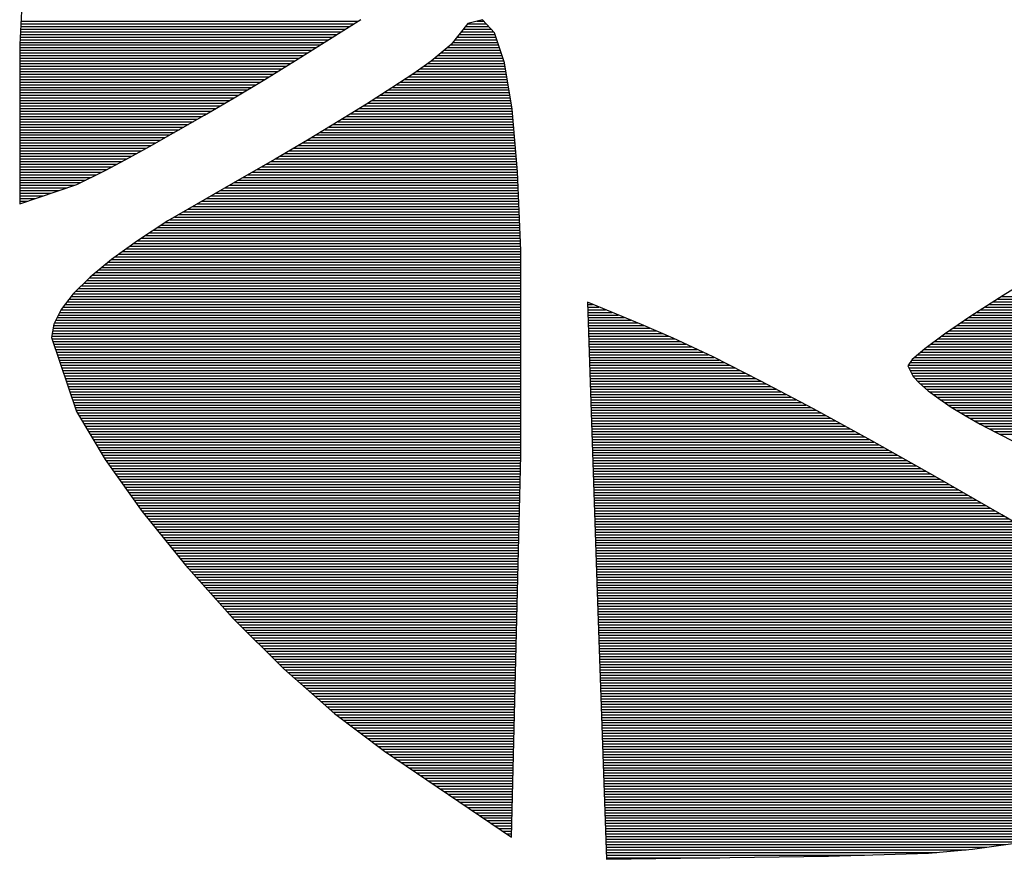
# Model space of a CAD drawing. Extents: x -59 to 351, y -56 to 231.
# Tile 7 of 28: x 25.87 to 27.48, y 32.14 to 33.51. Entities that reach past the tile are written whole.
import ezdxf

# ---------------------------------------------------------------- set-up
doc = ezdxf.new("R2010")
doc.units = 0
doc.layers.add('BG_SILKSCREEN_TOP', color=7, linetype='CONTINUOUS')

msp = doc.modelspace()

# ---------------------------------------------------------------- linework, layer by layer
at = {"layer": 'BG_SILKSCREEN_TOP'}
for points in [[(25.871043, 33.56135), (25.866344, 33.473441)], [(25.868173, 33.507401), (26.413866, 33.507401)], [(25.868401, 33.511719), (26.42075, 33.511719)], [(26.31821, 33.447431), (26.424712, 33.514182)], [(26.600252, 33.507883), (26.572743, 33.473441)], [(26.599871, 33.507401), (26.630173, 33.507401)], [(26.623975, 33.514081), (26.600252, 33.507883)], [(26.614907, 33.511719), (26.626185, 33.511719)], [(26.643914, 33.492542), (26.623975, 33.514081)], [(25.867233, 33.490052), (26.386231, 33.490052)], [(25.867487, 33.49437), (26.393115, 33.49437)], [(25.867716, 33.498739), (26.400023, 33.498739)], [(25.867944, 33.503057), (26.406958, 33.503057)], [(26.586028, 33.490052), (26.644727, 33.490052)], [(26.589482, 33.49437), (26.642187, 33.49437)], [(26.592936, 33.498739), (26.638199, 33.498739)], [(26.596391, 33.503057), (26.634161, 33.503057)], [(26.660119, 33.44357), (26.643914, 33.492542)], [(25.866344, 33.473441), (25.866344, 33.212938)], [(25.866344, 33.47273), (26.358545, 33.47273)], [(25.866547, 33.477048), (26.365479, 33.477048)], [(25.866776, 33.481391), (26.372388, 33.481391)], [(25.867004, 33.485734), (26.379297, 33.485734)], [(26.572743, 33.473441), (26.540231, 33.44611)], [(26.57188, 33.47273), (26.650467, 33.47273)], [(26.575614, 33.477048), (26.64902, 33.477048)], [(26.579093, 33.481391), (26.647597, 33.481391)], [(26.582548, 33.485734), (26.646175, 33.485734)], [(25.866344, 33.468386), (26.351636, 33.468386)], [(25.866344, 33.464068), (26.344753, 33.464068)], [(25.866344, 33.459699), (26.337844, 33.459699)], [(25.866344, 33.455381), (26.33091, 33.455381)], [(26.551255, 33.455381), (26.656233, 33.455381)], [(26.556411, 33.459699), (26.654811, 33.459699)], [(26.561593, 33.464068), (26.653363, 33.464068)], [(26.566749, 33.468386), (26.651941, 33.468386)], [(25.866344, 33.451063), (26.324001, 33.451063)], [(25.866344, 33.44672), (26.317067, 33.44672)], [(25.866344, 33.442377), (26.310006, 33.442377)], [(26.267816, 33.416418), (26.31821, 33.447431)], [(26.540231, 33.44611), (26.511555, 33.425968)], [(26.534897, 33.442377), (26.660348, 33.442377)], [(26.540943, 33.44672), (26.659129, 33.44672)], [(26.546099, 33.451063), (26.657656, 33.451063)], [(26.672692, 33.36765), (26.660119, 33.44357)], [(25.866344, 33.438059), (26.30297, 33.438059)], [(25.866344, 33.433715), (26.295909, 33.433715)], [(25.866344, 33.429397), (26.288848, 33.429397)], [(25.866344, 33.425028), (26.281812, 33.425028)], [(26.511555, 33.425968), (26.475969, 33.402346)], [(26.510183, 33.425028), (26.663193, 33.425028)], [(26.516406, 33.429397), (26.662507, 33.429397)], [(26.522604, 33.433715), (26.66177, 33.433715)], [(26.528776, 33.438059), (26.661034, 33.438059)], [(25.866344, 33.42071), (26.274751, 33.42071)], [(25.866344, 33.416392), (26.267715, 33.416392)], [(25.866344, 33.412049), (26.260476, 33.412049)], [(25.866344, 33.407706), (26.253237, 33.407706)], [(26.217651, 33.386344), (26.267816, 33.416418)], [(26.484021, 33.407706), (26.666063, 33.407706)], [(26.490574, 33.412049), (26.665377, 33.412049)], [(26.497102, 33.416392), (26.664641, 33.416392)], [(26.50363, 33.42071), (26.663929, 33.42071)], [(25.866344, 33.403388), (26.246049, 33.403388)], [(25.866344, 33.399044), (26.23881, 33.399044)], [(25.866344, 33.394726), (26.231596, 33.394726)], [(25.866344, 33.390357), (26.224357, 33.390357)], [(26.475969, 33.402346), (26.434466, 33.375879)], [(26.457173, 33.390357), (26.668933, 33.390357)], [(26.463955, 33.394726), (26.668222, 33.394726)], [(26.470762, 33.399044), (26.667511, 33.399044)], [(26.477493, 33.403388), (26.6668, 33.403388)], [(25.866344, 33.386039), (26.217118, 33.386039)], [(25.866344, 33.381721), (26.209727, 33.381721)], [(25.866344, 33.377378), (26.202335, 33.377378)], [(26.168706, 33.357668), (26.217651, 33.386344)], [(26.434466, 33.375879), (26.38806, 33.347279)], [(26.436803, 33.377378), (26.671092, 33.377378)], [(26.443584, 33.381721), (26.670356, 33.381721)], [(26.450366, 33.386039), (26.66967, 33.386039)], [(25.866344, 33.373035), (26.194944, 33.373035)], [(25.866344, 33.368717), (26.187527, 33.368717)], [(25.866344, 33.364373), (26.180136, 33.364373)], [(25.866344, 33.360055), (26.172744, 33.360055)], [(26.408761, 33.360055), (26.673353, 33.360055)], [(26.415797, 33.364373), (26.672997, 33.364373)], [(26.422807, 33.368717), (26.67254, 33.368717)], [(26.429843, 33.373035), (26.671803, 33.373035)], [(26.681608, 33.265059), (26.672692, 33.36765)], [(25.866344, 33.355686), (26.165277, 33.355686)], [(25.866344, 33.351368), (26.157758, 33.351368)], [(25.866344, 33.34705), (26.150214, 33.34705)], [(25.866344, 33.342707), (26.142671, 33.342707)], [(26.122198, 33.330921), (26.168706, 33.357668)], [(26.38806, 33.347279), (26.337819, 33.317053)], [(26.380465, 33.342707), (26.674877, 33.342707)], [(26.387679, 33.34705), (26.674496, 33.34705)], [(26.39474, 33.351368), (26.674115, 33.351368)], [(26.401751, 33.355686), (26.673759, 33.355686)], [(25.866344, 33.338364), (26.135127, 33.338364)], [(25.866344, 33.334046), (26.127583, 33.334046)], [(25.866344, 33.329702), (26.120014, 33.329702)], [(26.078942, 33.306639), (26.122198, 33.330921)], [(26.358875, 33.329702), (26.675994, 33.329702)], [(26.366089, 33.334046), (26.675613, 33.334046)], [(26.373277, 33.338364), (26.675232, 33.338364)], [(25.866344, 33.325384), (26.112292, 33.325384)], [(25.866344, 33.321015), (26.104571, 33.321015)], [(25.866344, 33.316697), (26.096824, 33.316697)], [(25.866344, 33.312379), (26.089127, 33.312379)], [(26.337819, 33.317053), (26.284758, 33.285963)], [(26.329818, 33.312379), (26.677518, 33.312379)], [(26.337209, 33.316697), (26.677137, 33.316697)], [(26.344448, 33.321015), (26.676756, 33.321015)], [(26.351636, 33.325384), (26.676375, 33.325384)], [(25.866344, 33.308036), (26.081406, 33.308036)], [(25.866344, 33.303693), (26.073557, 33.303693)], [(25.866344, 33.299375), (26.065683, 33.299375)], [(25.866344, 33.295031), (26.057809, 33.295031)], [(26.04008, 33.285303), (26.078942, 33.306639)], [(26.300227, 33.295031), (26.679017, 33.295031)], [(26.307644, 33.299375), (26.678636, 33.299375)], [(26.315035, 33.303693), (26.678255, 33.303693)], [(26.322426, 33.308036), (26.677874, 33.308036)], [(25.866344, 33.290713), (26.04991, 33.290713)], [(25.866344, 33.286344), (26.04201, 33.286344)], [(25.866344, 33.282026), (26.033959, 33.282026)], [(25.866344, 33.277708), (26.025805, 33.277708)], [(26.006577, 33.267421), (26.04008, 33.285303)], [(26.284758, 33.285963), (26.229945, 33.25462)], [(26.27028, 33.277708), (26.680516, 33.277708)], [(26.277875, 33.282026), (26.68016, 33.282026)], [(26.285444, 33.286344), (26.679779, 33.286344)], [(26.292835, 33.290713), (26.679373, 33.290713)], [(25.866344, 33.273365), (26.017652, 33.273365)], [(25.866344, 33.269022), (26.009524, 33.269022)], [(25.866344, 33.264704), (26.001015, 33.264704)], [(25.959841, 33.24418), (26.006577, 33.267421)], [(26.247547, 33.264704), (26.681608, 33.264704)], [(26.255142, 33.269022), (26.681278, 33.269022)], [(26.262736, 33.273365), (26.680897, 33.273365)], [(26.686942, 33.13618), (26.681608, 33.265059)], [(25.866344, 33.26036), (25.992328, 33.26036)], [(25.866344, 33.256042), (25.983616, 33.256042)], [(25.866344, 33.251673), (25.974878, 33.251673)], [(25.866344, 33.247355), (25.966166, 33.247355)], [(26.229945, 33.25462), (26.108914, 33.184821)], [(26.217321, 33.247355), (26.682344, 33.247355)], [(26.22484, 33.251673), (26.682141, 33.251673)], [(26.232383, 33.256042), (26.682014, 33.256042)], [(26.239978, 33.26036), (26.681811, 33.26036)], [(25.866344, 33.212938), (25.959841, 33.24418)], [(25.866344, 33.243037), (25.956311, 33.243037)], [(25.866344, 33.238694), (25.943357, 33.238694)], [(25.866344, 33.234351), (25.930403, 33.234351)], [(25.866344, 33.230033), (25.917423, 33.230033)], [(26.187273, 33.230033), (26.683081, 33.230033)], [(26.194791, 33.234351), (26.682878, 33.234351)], [(26.20231, 33.238694), (26.6827, 33.238694)], [(26.209828, 33.243037), (26.682548, 33.243037)], [(25.866344, 33.225689), (25.904469, 33.225689)], [(25.866344, 33.221371), (25.891515, 33.221371)], [(25.866344, 33.217002), (25.878536, 33.217002)], [(26.164718, 33.217002), (26.683589, 33.217002)], [(26.172262, 33.221371), (26.683437, 33.221371)], [(26.17978, 33.225689), (26.683233, 33.225689)], [(26.13467, 33.19968), (26.684326, 33.19968)], [(26.142213, 33.204023), (26.684148, 33.204023)], [(26.149706, 33.208366), (26.68397, 33.208366)], [(26.157225, 33.212684), (26.683767, 33.212684)], [(26.108914, 33.184821), (26.059079, 33.152334)], [(26.105129, 33.182331), (26.685011, 33.182331)], [(26.112165, 33.1867), (26.684859, 33.1867)], [(26.119658, 33.191018), (26.684681, 33.191018)], [(26.127177, 33.195362), (26.684478, 33.195362)], [(26.078536, 33.165009), (26.685748, 33.165009)], [(26.085165, 33.169352), (26.68557, 33.169352)], [(26.09182, 33.173695), (26.685392, 33.173695)], [(26.098449, 33.178013), (26.685215, 33.178013)], [(26.059079, 33.152334), (26.016585, 33.121524)], [(26.058622, 33.152029), (26.686307, 33.152029)], [(26.065226, 33.156347), (26.686104, 33.156347)], [(26.071881, 33.160691), (26.685951, 33.160691)], [(26.034721, 33.134681), (26.686942, 33.134681)], [(26.04069, 33.139024), (26.68684, 33.139024)], [(26.046684, 33.143342), (26.686637, 33.143342)], [(26.052653, 33.14766), (26.686459, 33.14766)], [(26.687043, 32.801331), (26.686942, 33.13618)], [(26.016585, 33.121524), (25.981558, 33.09239)], [(26.01153, 33.117358), (26.686942, 33.117358)], [(26.016788, 33.121676), (26.686942, 33.121676)], [(26.022757, 33.12602), (26.686942, 33.12602)], [(26.028752, 33.130338), (26.686942, 33.130338)], [(25.995884, 33.104353), (26.686942, 33.104353)], [(26.001142, 33.108671), (26.686942, 33.108671)], [(26.006323, 33.112989), (26.686942, 33.112989)], [(25.981558, 33.09239), (25.95405, 33.06511)], [(25.976123, 33.087005), (26.686967, 33.087005)], [(25.980492, 33.091349), (26.686967, 33.091349)], [(25.985495, 33.095667), (26.686942, 33.095667)], [(25.990702, 33.10001), (26.686942, 33.10001)], [(27.537689, 33.10001), (27.476729, 33.062342)], [(25.958673, 33.069682), (26.686967, 33.069682)], [(25.963042, 33.074), (26.686967, 33.074)], [(25.967385, 33.078318), (26.686967, 33.078318)], [(25.971754, 33.082687), (26.686967, 33.082687)], [(25.95405, 33.06511), (25.934264, 33.039583)], [(25.94417, 33.052334), (26.686967, 33.052334)], [(25.947522, 33.056678), (26.686967, 33.056678)], [(25.950875, 33.060996), (26.686967, 33.060996)], [(25.954279, 33.065339), (26.686967, 33.065339)], [(27.476729, 33.062342), (27.423974, 33.028509)], [(27.461108, 33.052334), (28.399969, 33.052334)], [(27.46789, 33.056678), (28.401467, 33.056678)], [(27.474647, 33.060996), (28.402686, 33.060996)], [(25.934264, 33.039583), (25.922326, 33.015885)], [(25.934137, 33.039329), (26.686967, 33.039329)], [(25.937439, 33.043647), (26.686967, 33.043647)], [(25.940817, 33.048016), (26.686967, 33.048016)], [(26.796086, 33.05142), (26.811656, 32.592874)], [(26.884351, 33.01492), (26.796086, 33.05142)], [(26.796187, 33.048016), (26.804341, 33.048016)], [(26.79634, 33.043647), (26.814856, 33.043647)], [(26.796492, 33.039329), (26.825321, 33.039329)], [(27.440839, 33.039329), (28.395524, 33.039329)], [(27.447621, 33.043647), (28.396997, 33.043647)], [(27.454377, 33.048016), (28.398495, 33.048016)], [(25.925399, 33.022007), (26.686967, 33.022007)], [(25.927609, 33.026325), (26.686967, 33.026325)], [(25.929793, 33.030668), (26.686967, 33.030668)], [(25.931952, 33.035011), (26.686967, 33.035011)], [(26.79667, 33.035011), (26.835811, 33.035011)], [(26.796797, 33.030668), (26.846276, 33.030668)], [(26.796949, 33.026325), (26.856792, 33.026325)], [(26.797076, 33.022007), (26.867256, 33.022007)], [(27.423974, 33.028509), (27.380717, 32.999274)], [(27.414322, 33.022007), (28.38958, 33.022007)], [(27.420773, 33.026325), (28.391053, 33.026325)], [(27.427352, 33.030668), (28.392552, 33.030668)], [(27.434108, 33.035011), (28.394025, 33.035011)], [(25.922326, 33.015885), (25.918338, 32.994092)], [(25.920243, 33.004658), (26.686993, 33.004658)], [(25.921056, 33.008976), (26.686993, 33.008976)], [(25.921868, 33.013345), (26.686967, 33.013345)], [(25.923215, 33.017663), (26.686967, 33.017663)], [(26.797254, 33.017663), (26.877747, 33.017663)], [(26.797381, 33.013345), (26.888135, 33.013345)], [(26.797508, 33.008976), (26.898371, 33.008976)], [(26.797686, 33.004658), (26.908608, 33.004658)], [(26.936471, 32.992847), (26.884351, 33.01492)], [(27.388668, 33.004658), (28.383611, 33.004658)], [(27.395119, 33.008976), (28.38511, 33.008976)], [(27.40152, 33.013345), (28.386583, 33.013345)], [(27.407921, 33.017663), (28.388081, 33.017663)], [(25.918338, 32.994092), (25.959562, 32.872578)], [(25.918668, 32.995997), (26.686993, 32.995997)], [(25.919125, 32.991654), (26.686993, 32.991654)], [(25.919481, 33.00034), (26.686993, 33.00034)], [(25.920598, 32.987336), (26.686993, 32.987336)], [(26.797813, 33.00034), (26.918844, 33.00034)], [(26.79794, 32.995997), (26.929105, 32.995997)], [(26.798118, 32.991654), (26.939011, 32.991654)], [(26.79827, 32.987336), (26.948155, 32.987336)], [(27.001724, 32.961961), (26.936471, 32.992847)], [(27.380717, 32.999274), (27.348231, 32.975474)], [(27.364411, 32.987336), (28.377667, 32.987336)], [(27.370354, 32.991654), (28.379141, 32.991654)], [(27.376247, 32.995997), (28.380639, 32.995997)], [(27.382267, 33.00034), (28.382112, 33.00034)], [(25.922097, 32.982992), (26.686993, 32.982992)], [(25.923545, 32.978674), (26.686993, 32.978674)], [(25.925018, 32.974305), (26.686993, 32.974305)], [(26.798397, 32.982992), (26.957299, 32.982992)], [(26.798575, 32.978674), (26.966443, 32.978674)], [(26.798702, 32.974305), (26.975638, 32.974305)], [(27.348231, 32.975474), (27.327758, 32.957872)], [(27.34691, 32.974305), (28.373172, 32.974305)], [(27.352574, 32.978674), (28.374696, 32.978674)], [(27.358492, 32.982992), (28.376169, 32.982992)], [(25.926491, 32.969987), (26.686993, 32.969987)], [(25.927939, 32.965669), (26.686993, 32.965669)], [(25.929412, 32.961326), (26.686993, 32.961326)], [(25.930911, 32.956983), (26.686993, 32.956983)], [(26.79888, 32.969987), (26.984782, 32.969987)], [(26.799007, 32.965669), (26.993926, 32.965669)], [(26.799134, 32.961326), (27.002969, 32.961326)], [(26.799311, 32.956983), (27.011579, 32.956983)], [(27.078711, 32.923074), (27.001724, 32.961961)], [(27.327758, 32.957872), (27.320646, 32.947178)], [(27.3272, 32.956983), (28.367253, 32.956983)], [(27.331772, 32.961326), (28.368701, 32.961326)], [(27.336826, 32.965669), (28.370225, 32.965669)], [(27.341855, 32.969987), (28.371724, 32.969987)], [(25.932359, 32.952665), (26.686993, 32.952665)], [(25.933857, 32.948321), (26.686993, 32.948321)], [(25.93533, 32.944003), (26.686993, 32.944003)], [(25.936829, 32.939634), (26.686993, 32.939634)], [(26.799438, 32.952665), (27.020164, 32.952665)], [(26.799565, 32.948321), (27.028724, 32.948321)], [(26.799718, 32.944003), (27.037309, 32.944003)], [(26.799896, 32.939634), (27.045895, 32.939634)], [(27.320646, 32.947178), (27.329435, 32.929805)], [(27.321408, 32.948321), (28.364256, 32.948321)], [(27.322272, 32.944003), (28.362631, 32.944003)], [(27.324329, 32.952665), (28.365729, 32.952665)], [(27.324456, 32.939634), (28.360827, 32.939634)], [(25.938277, 32.935316), (26.686993, 32.935316)], [(25.939725, 32.930998), (26.686993, 32.930998)], [(25.941198, 32.926655), (26.686993, 32.926655)], [(26.800023, 32.935316), (27.054454, 32.935316)], [(26.8002, 32.930998), (27.06304, 32.930998)], [(26.800327, 32.926655), (27.071625, 32.926655)], [(27.16591, 32.876973), (27.078711, 32.923074)], [(27.326666, 32.935316), (28.358973, 32.935316)], [(27.328851, 32.930998), (28.357144, 32.930998)], [(27.329435, 32.929805), (27.3399, 32.918806)], [(27.332432, 32.926655), (28.35529, 32.926655)], [(25.942671, 32.922312), (26.686993, 32.922312)], [(25.944144, 32.917994), (26.686993, 32.917994)], [(25.945643, 32.91365), (26.686993, 32.91365)], [(25.947091, 32.909332), (26.686993, 32.909332)], [(26.800454, 32.922312), (27.080108, 32.922312)], [(26.800632, 32.917994), (27.088313, 32.917994)], [(26.800759, 32.91365), (27.096517, 32.91365)], [(26.800912, 32.909332), (27.104746, 32.909332)], [(27.336572, 32.922312), (28.353461, 32.922312)], [(27.3399, 32.918806), (27.353971, 32.906716)], [(27.34089, 32.917994), (28.351632, 32.917994)], [(27.345919, 32.91365), (28.349778, 32.91365)], [(27.350923, 32.909332), (28.347975, 32.909332)], [(27.353971, 32.906716), (27.371269, 32.893711)], [(25.948564, 32.904963), (26.686993, 32.904963)], [(25.950062, 32.900645), (26.686993, 32.900645)], [(25.95151, 32.896327), (26.686993, 32.896327)], [(25.953009, 32.891984), (26.686993, 32.891984)], [(26.801039, 32.904963), (27.112925, 32.904963)], [(26.801191, 32.900645), (27.121104, 32.900645)], [(26.801343, 32.896327), (27.129334, 32.896327)], [(26.801521, 32.891984), (27.137512, 32.891984)], [(27.356283, 32.904963), (28.346121, 32.904963)], [(27.362023, 32.900645), (28.344266, 32.900645)], [(27.367814, 32.896327), (28.342463, 32.896327)], [(27.371269, 32.893711), (27.391436, 32.880021)], [(27.373809, 32.891984), (28.340609, 32.891984)], [(25.954457, 32.887641), (26.686993, 32.887641)], [(25.95593, 32.883323), (26.686993, 32.883323)], [(25.957378, 32.878979), (26.686993, 32.878979)], [(25.958876, 32.874661), (26.686993, 32.874661)], [(26.801648, 32.887641), (27.145717, 32.887641)], [(26.801801, 32.883323), (27.153895, 32.883323)], [(26.801953, 32.878979), (27.162125, 32.878979)], [(26.80208, 32.874661), (27.170177, 32.874661)], [(27.261947, 32.824471), (27.16591, 32.876973)], [(27.380184, 32.887641), (28.33878, 32.887641)], [(27.386585, 32.883323), (28.336977, 32.883323)], [(27.391436, 32.880021), (27.414271, 32.866)], [(27.393138, 32.878979), (28.335122, 32.878979)], [(27.400199, 32.874661), (28.333268, 32.874661)], [(25.959562, 32.872578), (26.006577, 32.794169)], [(25.960934, 32.870292), (26.686993, 32.870292)], [(25.963524, 32.865974), (26.686993, 32.865974)], [(25.966141, 32.861656), (26.686993, 32.861656)], [(26.802232, 32.870292), (27.178102, 32.870292)], [(26.802359, 32.865974), (27.186026, 32.865974)], [(26.802537, 32.861656), (27.193951, 32.861656)], [(27.407235, 32.870292), (28.331465, 32.870292)], [(27.414271, 32.866), (27.439239, 32.851801)], [(27.414322, 32.865974), (28.329611, 32.865974)], [(27.421916, 32.861656), (28.327807, 32.861656)], [(25.968706, 32.857313), (26.686993, 32.857313)], [(25.971322, 32.85297), (26.686993, 32.85297)], [(25.973938, 32.848652), (26.686993, 32.848652)], [(25.976504, 32.844308), (26.686993, 32.844308)], [(26.802664, 32.857313), (27.201876, 32.857313)], [(26.802791, 32.85297), (27.209801, 32.85297)], [(26.802969, 32.848652), (27.2177, 32.848652)], [(26.803121, 32.844308), (27.22565, 32.844308)], [(27.429562, 32.857313), (28.325953, 32.857313)], [(27.437182, 32.85297), (28.324099, 32.85297)], [(27.439239, 32.851801), (27.466112, 32.837806)], [(27.44531, 32.848652), (28.32227, 32.848652)], [(27.453615, 32.844308), (28.320441, 32.844308)], [(25.97912, 32.83999), (26.687043, 32.83999)], [(25.981736, 32.835621), (26.687043, 32.835621)], [(25.984327, 32.831303), (26.687043, 32.831303)], [(25.986918, 32.826985), (26.687043, 32.826985)], [(26.803274, 32.83999), (27.233575, 32.83999)], [(26.803426, 32.835621), (27.2415, 32.835621)], [(26.803553, 32.831303), (27.249425, 32.831303)], [(26.80368, 32.826985), (27.25735, 32.826985)], [(27.461947, 32.83999), (28.318612, 32.83999)], [(27.466112, 32.837806), (27.527529, 32.806564)], [(27.470354, 32.835621), (28.31653, 32.835621)], [(25.989509, 32.822642), (26.687043, 32.822642)], [(25.992125, 32.818299), (26.687043, 32.818299)], [(25.99469, 32.813981), (26.687043, 32.813981)], [(26.803858, 32.822642), (27.265173, 32.822642)], [(26.803985, 32.818299), (27.272869, 32.818299)], [(26.804163, 32.813981), (27.280591, 32.813981)], [(27.3653, 32.766356), (27.261947, 32.824471)], [(25.997281, 32.809637), (26.687043, 32.809637)], [(25.999923, 32.805319), (26.687043, 32.805319)], [(26.002488, 32.80095), (26.686993, 32.80095)], [(26.005079, 32.796632), (26.686891, 32.796632)], [(26.006577, 32.794169), (26.067055, 32.709028)], [(26.671422, 32.17606), (26.687043, 32.801331)], [(26.80429, 32.809637), (27.288287, 32.809637)], [(26.804417, 32.805319), (27.296008, 32.805319)], [(26.804595, 32.80095), (27.303755, 32.80095)], [(26.804747, 32.796632), (27.311452, 32.796632)], [(26.007898, 32.792314), (26.686789, 32.792314)], [(26.010972, 32.787971), (26.686713, 32.787971)], [(26.014045, 32.783628), (26.686561, 32.783628)], [(26.017118, 32.77931), (26.686459, 32.77931)], [(26.804874, 32.792314), (27.319173, 32.792314)], [(26.805052, 32.787971), (27.326895, 32.787971)], [(26.805179, 32.783628), (27.334591, 32.783628)], [(26.805306, 32.77931), (27.342287, 32.77931)], [(26.020192, 32.774966), (26.686383, 32.774966)], [(26.023291, 32.770648), (26.686231, 32.770648)], [(26.026364, 32.766279), (26.68618, 32.766279)], [(26.029437, 32.761961), (26.686053, 32.761961)], [(26.805484, 32.774966), (27.350009, 32.774966)], [(26.805611, 32.770648), (27.357705, 32.770648)], [(26.805738, 32.766279), (27.365427, 32.766279)], [(26.805915, 32.761961), (27.372945, 32.761961)], [(27.474596, 32.703541), (27.3653, 32.766356)], [(26.032511, 32.757643), (26.685951, 32.757643)], [(26.035584, 32.7533), (26.68585, 32.7533)], [(26.038658, 32.748957), (26.685723, 32.748957)], [(26.806042, 32.757643), (27.380514, 32.757643)], [(26.806195, 32.7533), (27.388058, 32.7533)], [(26.806373, 32.748957), (27.395576, 32.748957)], [(26.041756, 32.744639), (26.685621, 32.744639)], [(26.04483, 32.740295), (26.685519, 32.740295)], [(26.047903, 32.735977), (26.685392, 32.735977)], [(26.051002, 32.731608), (26.685291, 32.731608)], [(26.8065, 32.744639), (27.403095, 32.744639)], [(26.806652, 32.740295), (27.410639, 32.740295)], [(26.806804, 32.735977), (27.418182, 32.735977)], [(26.806931, 32.731608), (27.425726, 32.731608)], [(26.054075, 32.72729), (26.685189, 32.72729)], [(26.057149, 32.722972), (26.685088, 32.722972)], [(26.060248, 32.718629), (26.684961, 32.718629)], [(26.063321, 32.714286), (26.684859, 32.714286)], [(26.807084, 32.72729), (27.433295, 32.72729)], [(26.807236, 32.722972), (27.440814, 32.722972)], [(26.807363, 32.718629), (27.448332, 32.718629)], [(26.807516, 32.714286), (27.455876, 32.714286)], [(26.066394, 32.709968), (26.684757, 32.709968)], [(26.067055, 32.709028), (26.137921, 32.621093)], [(26.069798, 32.705624), (26.68463, 32.705624)], [(26.073252, 32.701306), (26.684529, 32.701306)], [(26.807643, 32.709968), (27.463394, 32.709968)], [(26.80782, 32.705624), (27.470964, 32.705624)], [(26.807973, 32.701306), (27.478355, 32.701306)], [(27.70505, 32.566839), (27.474596, 32.703541)], [(26.076758, 32.696937), (26.684427, 32.696937)], [(26.080263, 32.692619), (26.684326, 32.692619)], [(26.083717, 32.688301), (26.684199, 32.688301)], [(26.087222, 32.683958), (26.684097, 32.683958)], [(26.808125, 32.696937), (27.485696, 32.696937)], [(26.808278, 32.692619), (27.492985, 32.692619)], [(26.808405, 32.688301), (27.500275, 32.688301)], [(26.808557, 32.683958), (27.507616, 32.683958)], [(26.090753, 32.679615), (26.683995, 32.679615)], [(26.094233, 32.675297), (26.683868, 32.675297)], [(26.097713, 32.670953), (26.683767, 32.670953)], [(26.101218, 32.666635), (26.683665, 32.666635)], [(26.808709, 32.679615), (27.514906, 32.679615)], [(26.808836, 32.675297), (27.522195, 32.675297)], [(26.808963, 32.670953), (27.529511, 32.670953)], [(26.809141, 32.666635), (27.536826, 32.666635)], [(26.104698, 32.662266), (26.683538, 32.662266)], [(26.108203, 32.657948), (26.683462, 32.657948)], [(26.111683, 32.65363), (26.683335, 32.65363)], [(26.115162, 32.649287), (26.683233, 32.649287)], [(26.809268, 32.662266), (27.544141, 32.662266)], [(26.809446, 32.657948), (27.551431, 32.657948)], [(26.809598, 32.65363), (27.558771, 32.65363)], [(26.809725, 32.649287), (27.566061, 32.649287)], [(26.118668, 32.644944), (26.683132, 32.644944)], [(26.122147, 32.640626), (26.683005, 32.640626)], [(26.125653, 32.636282), (26.682903, 32.636282)], [(26.809903, 32.644944), (27.573351, 32.644944)], [(26.81003, 32.640626), (27.580692, 32.640626)], [(26.810157, 32.636282), (27.587981, 32.636282)], [(26.129132, 32.631964), (26.682802, 32.631964)], [(26.132638, 32.627595), (26.6827, 32.627595)], [(26.136117, 32.623277), (26.682573, 32.623277)], [(26.137921, 32.621093), (26.216077, 32.534022)], [(26.139826, 32.618959), (26.682471, 32.618959)], [(26.810335, 32.631964), (27.595271, 32.631964)], [(26.810462, 32.627595), (27.602586, 32.627595)], [(26.810589, 32.623277), (27.609876, 32.623277)], [(26.810767, 32.618959), (27.617217, 32.618959)], [(26.143687, 32.614616), (26.68237, 32.614616)], [(26.147573, 32.610273), (26.682243, 32.610273)], [(26.151484, 32.605955), (26.682141, 32.605955)], [(26.155371, 32.601611), (26.68204, 32.601611)], [(26.810894, 32.614616), (27.624507, 32.614616)], [(26.811046, 32.610273), (27.631822, 32.610273)], [(26.811224, 32.605955), (27.639137, 32.605955)], [(26.811351, 32.601611), (27.646427, 32.601611)], [(26.159231, 32.597293), (26.681913, 32.597293)], [(26.163168, 32.592924), (26.681811, 32.592924)], [(26.167029, 32.588606), (26.681709, 32.588606)], [(26.170966, 32.584288), (26.681608, 32.584288)], [(26.811529, 32.597293), (27.653717, 32.597293)], [(26.811656, 32.592924), (27.661032, 32.592924)], [(26.811656, 32.592874), (26.827277, 32.13956)], [(26.811783, 32.588606), (27.668347, 32.588606)], [(26.811935, 32.584288), (27.675688, 32.584288)], [(26.174827, 32.579945), (26.681481, 32.579945)], [(26.178713, 32.575602), (26.681379, 32.575602)], [(26.182625, 32.571284), (26.681278, 32.571284)], [(26.812088, 32.579945), (27.682977, 32.579945)], [(26.81224, 32.575602), (27.690267, 32.575602)], [(26.812367, 32.571284), (27.697582, 32.571284)], [(26.186511, 32.56694), (26.681151, 32.56694)], [(26.190423, 32.562622), (26.6811, 32.562622)], [(26.194309, 32.558253), (26.680947, 32.558253)], [(26.19817, 32.553935), (26.680846, 32.553935)], [(26.812545, 32.56694), (27.704872, 32.56694)], [(26.812672, 32.562622), (27.712035, 32.562622)], [(26.81285, 32.558253), (27.719198, 32.558253)], [(26.812977, 32.553935), (27.726361, 32.553935)], [(26.202056, 32.549617), (26.68077, 32.549617)], [(26.205967, 32.545274), (26.680617, 32.545274)], [(26.209854, 32.540931), (26.680516, 32.540931)], [(26.213765, 32.536613), (26.680439, 32.536613)], [(26.813129, 32.549617), (27.733523, 32.549617)], [(26.813307, 32.545274), (27.740712, 32.545274)], [(26.813434, 32.540931), (27.747874, 32.540931)], [(26.813586, 32.536613), (27.755037, 32.536613)], [(26.216077, 32.534022), (26.298449, 32.451751)], [(26.217829, 32.532269), (26.680287, 32.532269)], [(26.222173, 32.527951), (26.680185, 32.527951)], [(26.226491, 32.523582), (26.680058, 32.523582)], [(26.813739, 32.532269), (27.762175, 32.532269)], [(26.813891, 32.527951), (27.769337, 32.527951)], [(26.814018, 32.523582), (27.7765, 32.523582)], [(26.230834, 32.519264), (26.680008, 32.519264)], [(26.235177, 32.514946), (26.679855, 32.514946)], [(26.239521, 32.510603), (26.679779, 32.510603)], [(26.243839, 32.50626), (26.679677, 32.50626)], [(26.814196, 32.519264), (27.783638, 32.519264)], [(26.814323, 32.514946), (27.7908, 32.514946)], [(26.814501, 32.510603), (27.797963, 32.510603)], [(26.814628, 32.50626), (27.805126, 32.50626)], [(26.248208, 32.501942), (26.679525, 32.501942)], [(26.252551, 32.497598), (26.679449, 32.497598)], [(26.256844, 32.49328), (26.679347, 32.49328)], [(26.261212, 32.488911), (26.679246, 32.488911)], [(26.81478, 32.501942), (27.812289, 32.501942)], [(26.814907, 32.497598), (27.819452, 32.497598)], [(26.815059, 32.49328), (27.826614, 32.49328)], [(26.815212, 32.488911), (27.833777, 32.488911)], [(26.265556, 32.484593), (26.679119, 32.484593)], [(26.269899, 32.480275), (26.679017, 32.480275)], [(26.274217, 32.475932), (26.678915, 32.475932)], [(26.278586, 32.471589), (26.678788, 32.471589)], [(26.81539, 32.484593), (27.840915, 32.484593)], [(26.815517, 32.480275), (27.848077, 32.480275)], [(26.815669, 32.475932), (27.85524, 32.475932)], [(26.815847, 32.471589), (27.862378, 32.471589)], [(26.282904, 32.467271), (26.678687, 32.467271)], [(26.287222, 32.462927), (26.678585, 32.462927)], [(26.291591, 32.458609), (26.678458, 32.458609)], [(26.815974, 32.467271), (27.86954, 32.467271)], [(26.816152, 32.462927), (27.876703, 32.462927)], [(26.816279, 32.458609), (27.883866, 32.458609)], [(26.295909, 32.45424), (26.678382, 32.45424)], [(26.298449, 32.451751), (26.382066, 32.378015)], [(26.300506, 32.449922), (26.678255, 32.449922)], [(26.305408, 32.445604), (26.678153, 32.445604)], [(26.310336, 32.441261), (26.678052, 32.441261)], [(26.816431, 32.45424), (27.891003, 32.45424)], [(26.816558, 32.449922), (27.898166, 32.449922)], [(26.81671, 32.445604), (27.905329, 32.445604)], [(26.816863, 32.441261), (27.912492, 32.441261)], [(26.315264, 32.436918), (26.677925, 32.436918)], [(26.32014, 32.4326), (26.677823, 32.4326)], [(26.325068, 32.428256), (26.677696, 32.428256)], [(26.329996, 32.423938), (26.67762, 32.423938)], [(26.81699, 32.436918), (27.91968, 32.436918)], [(26.817168, 32.4326), (27.926843, 32.4326)], [(26.817295, 32.428256), (27.934006, 32.428256)], [(26.817472, 32.423938), (27.941168, 32.423938)], [(26.334898, 32.419569), (26.677493, 32.419569)], [(26.339825, 32.415251), (26.677391, 32.415251)], [(26.344702, 32.410933), (26.67729, 32.410933)], [(26.817599, 32.419569), (27.948306, 32.419569)], [(26.817752, 32.415251), (27.955469, 32.415251)], [(26.81793, 32.410933), (27.962631, 32.410933)], [(26.34963, 32.40659), (26.677163, 32.40659)], [(26.354557, 32.402247), (26.677061, 32.402247)], [(26.359485, 32.397929), (26.67696, 32.397929)], [(26.364387, 32.393585), (26.676833, 32.393585)], [(26.818057, 32.40659), (27.969769, 32.40659)], [(26.818209, 32.402247), (27.976932, 32.402247)], [(26.818387, 32.397929), (27.984094, 32.397929)], [(26.818514, 32.393585), (27.991257, 32.393585)], [(26.369289, 32.389267), (26.676731, 32.389267)], [(26.374192, 32.384898), (26.676629, 32.384898)], [(26.379119, 32.38058), (26.676528, 32.38058)], [(26.382066, 32.378015), (26.46365, 32.316725)], [(26.384377, 32.376262), (26.676401, 32.376262)], [(26.818641, 32.389267), (27.99842, 32.389267)], [(26.818819, 32.384898), (28.005583, 32.384898)], [(26.818946, 32.38058), (27.999055, 32.38058)], [(26.819123, 32.376262), (27.990952, 32.376262)], [(26.390143, 32.371919), (26.676299, 32.371919)], [(26.395934, 32.367576), (26.676198, 32.367576)], [(26.4017, 32.363258), (26.676071, 32.363258)], [(26.407491, 32.358914), (26.675994, 32.358914)], [(26.81925, 32.371919), (27.982875, 32.371919)], [(26.819403, 32.367576), (27.974823, 32.367576)], [(26.81953, 32.363258), (27.966721, 32.363258)], [(26.819708, 32.358914), (27.958669, 32.358914)], [(26.413257, 32.354596), (26.675867, 32.354596)], [(26.419048, 32.350227), (26.675766, 32.350227)], [(26.424788, 32.345909), (26.675664, 32.345909)], [(26.819835, 32.354596), (27.950566, 32.354596)], [(26.820012, 32.350227), (27.942489, 32.350227)], [(26.820139, 32.345909), (27.934437, 32.345909)], [(26.430554, 32.341591), (26.675537, 32.341591)], [(26.436345, 32.337248), (26.675436, 32.337248)], [(26.442111, 32.332905), (26.675309, 32.332905)], [(26.447877, 32.328587), (26.675207, 32.328587)], [(26.820292, 32.341591), (27.926335, 32.341591)], [(26.82047, 32.337248), (27.918283, 32.337248)], [(26.820597, 32.332905), (27.91018, 32.332905)], [(26.820774, 32.328587), (27.902103, 32.328587)], [(26.453643, 32.324243), (26.675105, 32.324243)], [(26.459434, 32.319925), (26.674978, 32.319925)], [(26.46365, 32.316725), (26.671422, 32.17606)], [(26.465378, 32.315556), (26.674902, 32.315556)], [(26.471778, 32.311238), (26.674775, 32.311238)], [(26.820901, 32.324243), (27.894001, 32.324243)], [(26.821054, 32.319925), (27.885949, 32.319925)], [(26.821181, 32.315556), (27.877872, 32.315556)], [(26.821359, 32.311238), (27.86982, 32.311238)], [(26.478179, 32.30692), (26.674674, 32.30692)], [(26.484555, 32.302577), (26.674572, 32.302577)], [(26.490955, 32.298234), (26.674445, 32.298234)], [(26.821486, 32.30692), (27.861743, 32.30692)], [(26.821663, 32.302577), (27.853665, 32.302577)], [(26.82179, 32.298234), (27.845563, 32.298234)], [(26.497356, 32.293916), (26.674343, 32.293916)], [(26.503782, 32.289572), (26.674242, 32.289572)], [(26.510183, 32.285254), (26.674166, 32.285254)], [(26.516584, 32.280885), (26.674013, 32.280885)], [(26.821917, 32.293916), (27.837486, 32.293916)], [(26.822095, 32.289572), (27.829434, 32.289572)], [(26.822222, 32.285254), (27.821331, 32.285254)], [(26.822375, 32.280885), (27.813279, 32.280885)], [(26.522985, 32.276567), (26.673912, 32.276567)], [(26.52936, 32.272249), (26.673835, 32.272249)], [(26.535761, 32.267906), (26.673683, 32.267906)], [(26.542162, 32.263563), (26.673581, 32.263563)], [(26.822552, 32.276567), (27.805177, 32.276567)], [(26.822679, 32.272249), (27.7971, 32.272249)], [(26.822832, 32.267906), (27.789048, 32.267906)], [(26.82301, 32.263563), (27.780742, 32.263563)], [(26.548537, 32.259245), (26.673505, 32.259245)], [(26.554963, 32.254901), (26.673353, 32.254901)], [(26.561364, 32.250583), (26.673302, 32.250583)], [(26.567765, 32.246214), (26.673175, 32.246214)], [(26.823137, 32.259245), (27.771827, 32.259245)], [(26.823314, 32.254901), (27.762886, 32.254901)], [(26.823441, 32.250583), (27.753945, 32.250583)], [(26.823594, 32.246214), (27.74503, 32.246214)], [(26.574166, 32.241896), (26.673073, 32.241896)], [(26.580567, 32.237578), (26.672921, 32.237578)], [(26.586993, 32.233235), (26.672845, 32.233235)], [(26.823746, 32.241896), (27.736089, 32.241896)], [(26.823873, 32.237578), (27.727123, 32.237578)], [(26.824026, 32.233235), (27.716886, 32.233235)], [(26.593394, 32.228892), (26.672743, 32.228892)], [(26.599769, 32.224574), (26.672591, 32.224574)], [(26.60617, 32.22023), (26.67254, 32.22023)], [(26.612571, 32.215912), (26.672413, 32.215912)], [(26.824153, 32.228892), (27.706498, 32.228892)], [(26.82433, 32.224574), (27.696084, 32.224574)], [(26.824457, 32.22023), (27.685721, 32.22023)], [(26.824635, 32.215912), (27.675332, 32.215912)], [(26.618971, 32.211543), (26.672311, 32.211543)], [(26.625372, 32.207225), (26.67221, 32.207225)], [(26.631748, 32.202907), (26.672083, 32.202907)], [(26.638174, 32.198564), (26.671981, 32.198564)], [(26.824762, 32.211543), (27.6638, 32.211543)], [(26.824915, 32.207225), (27.651177, 32.207225)], [(26.825092, 32.202907), (27.638578, 32.202907)], [(26.825219, 32.198564), (27.625954, 32.198564)], [(26.644575, 32.194221), (26.67188, 32.194221)], [(26.65095, 32.189903), (26.671753, 32.189903)], [(26.657351, 32.185559), (26.671651, 32.185559)], [(26.663752, 32.181241), (26.671549, 32.181241)], [(26.825397, 32.194221), (27.613331, 32.194221)], [(26.825524, 32.189903), (27.59743, 32.189903)], [(26.825677, 32.185559), (27.581479, 32.185559)], [(26.825804, 32.181241), (27.565553, 32.181241)], [(26.670152, 32.176872), (26.671448, 32.176872)], [(26.825981, 32.176872), (27.548027, 32.176872)], [(26.826108, 32.172554), (27.526742, 32.172554)], [(26.826286, 32.168236), (27.505457, 32.168236)], [(27.42631, 32.156146), (27.492452, 32.165595)], [(26.826413, 32.163893), (27.48059, 32.163893)], [(26.826566, 32.15955), (27.450161, 32.15955)], [(26.826718, 32.155232), (27.415947, 32.155232)], [(26.82687, 32.150888), (27.367941, 32.150888)], [(27.190852, 32.144792), (27.354733, 32.149694)], [(27.354733, 32.149694), (27.42631, 32.156146)], [(26.826997, 32.14657), (27.249831, 32.14657)], [(26.827175, 32.142201), (27.012671, 32.142201)], [(26.827277, 32.13956), (27.190852, 32.144792)]]:
    msp.add_lwpolyline(points, dxfattribs=at)

doc.saveas('drawing.dxf')
